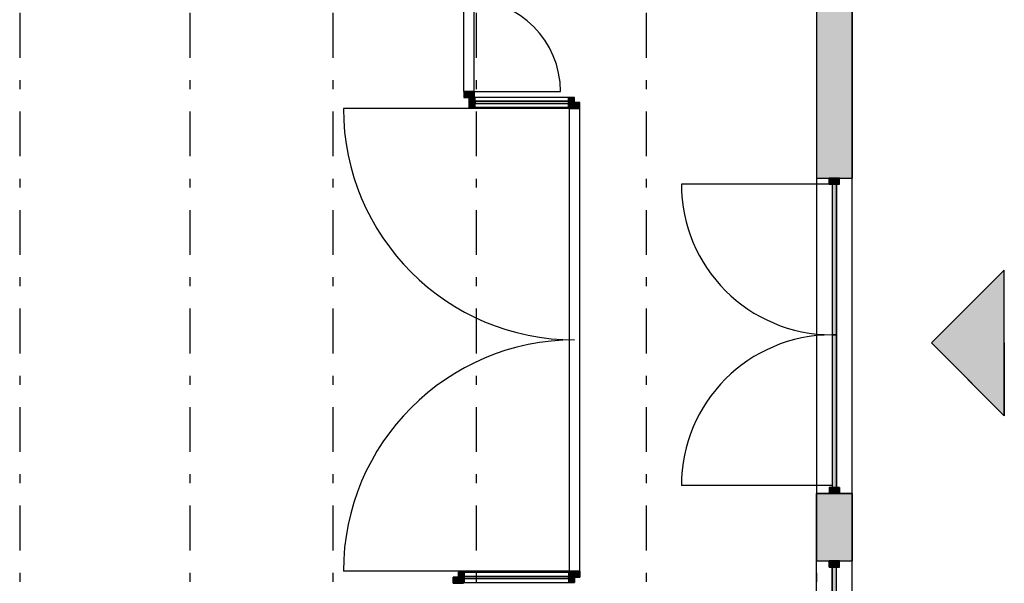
# Model space of a CAD drawing. Extents: x 2 to 87, y -108 to 11.
# Tile 168 of 256: x 40.73 to 51.73, y -45.57 to -39.28. Entities that reach past the tile are written whole.
import ezdxf

# ---------------------------------------------------------------- set-up
doc = ezdxf.new("R2010")
doc.units = 0
doc.header["$MEASUREMENT"] = 0
doc.linetypes.add('DASHDOT', pattern=[1, 0.5, -0.25, 0, -0.25])
for name, color, linetype in [('11', 7, 'CONTINUOUS'), ('2', 7, 'CONTINUOUS'), ('23', 7, 'CONTINUOUS'), ('25', 7, 'CONTINUOUS'), ('3', 7, 'CONTINUOUS'), ('5', 7, 'CONTINUOUS'), ('8', 7, 'CONTINUOUS')]:
    doc.layers.add(name, color=color, linetype=linetype)

# ---------------------------------------------------------------- blocks, each defined once
blk = doc.blocks.new('*N50')
at = {"layer": '3', "color": 62, "linetype": 'Continuous'}
for p, q in [((-0.057, 0.067), (-0.057, 0)), ((-0.057, 0.067), (0.057, 0.067)), ((-0.057, 0), (0.057, 0)), ((0.057, 0.067), (0.057, 0))]:
    blk.add_line(p, q, dxfattribs=at)
for points in [[(-0.057, 0.067), (-0.057, 0.067), (-0.057, 0)], [(-0.057, 0.067), (0.057, 0.067), (0.057, 0)], [(-0.057, 0.067), (-0.057, 0), (0.057, 0)], [(0.057, 0.067), (0.057, 0.067), (0.057, 0)]]:
    blk.add_solid(points, dxfattribs=at)
blk = doc.blocks.new('*N51')
at = {"layer": '11', "color": 62, "linetype": 'Continuous'}
for p, q in [((-0.523, 0.0145), (0.523, 0.0145)), ((-0.523, 0.0145), (-0.523, -0.0105)), ((0.523, 0.0145), (0.523, -0.0105)), ((-0.523, -0.0105), (0.523, -0.0105))]:
    blk.add_line(p, q, dxfattribs=at)
for points in [[(-0.523, 0.0145), (-0.523, 0.0145), (0.523, 0.0145)], [(-0.523, 0.0145), (-0.523, -0.0105), (0.523, -0.0105)], [(-0.523, 0.0145), (0.523, 0.0145), (0.523, -0.0105)], [(-0.523, -0.0105), (-0.523, -0.0105), (0.523, -0.0105)]]:
    blk.add_solid(points, dxfattribs=at)
blk = doc.blocks.new('*N52')
at = {"layer": '3', "color": 62, "linetype": 'Continuous'}
for p, q in [((-0.067, -0.057), (-0.067, 0.057)), ((-0.067, 0.057), (0, 0.057)), ((0, -0.057), (0, 0.057)), ((-0.067, -0.057), (0, -0.057))]:
    blk.add_line(p, q, dxfattribs=at)
for points in [[(-0.067, -0.057), (-0.067, 0.057), (0, 0.057)], [(-0.067, -0.057), (0, -0.057), (0, 0.057)], [(-0.067, 0.057), (-0.067, 0.057), (0, 0.057)], [(-0.067, -0.057), (-0.067, -0.057), (0, -0.057)]]:
    blk.add_solid(points, dxfattribs=at)
blk = doc.blocks.new('*N53')
at = {"layer": '3', "color": 62, "linetype": 'Continuous'}
for p, q in [((0, -0.057), (0, 0.057)), ((0.067, 0.057), (0, 0.057)), ((0.067, -0.057), (0.067, 0.057)), ((0.067, -0.057), (0, -0.057))]:
    blk.add_line(p, q, dxfattribs=at)
for points in [[(0.067, -0.057), (0.067, 0.057), (0, 0.057)], [(0.067, -0.057), (0, -0.057), (0, 0.057)], [(0.067, 0.057), (0.067, 0.057), (0, 0.057)], [(0.067, -0.057), (0.067, -0.057), (0, -0.057)]]:
    blk.add_solid(points, dxfattribs=at)
blk = doc.blocks.new('*N54')
at = {"layer": '3', "color": 62, "linetype": 'Continuous'}
for p, q in [((-0.057, 0.067), (-0.057, 0)), ((-0.057, 0.067), (0.057, 0.067)), ((-0.057, 0), (0.057, 0)), ((0.057, 0.067), (0.057, 0))]:
    blk.add_line(p, q, dxfattribs=at)
for points in [[(-0.057, 0.067), (-0.057, 0.067), (-0.057, 0)], [(-0.057, 0.067), (0.057, 0.067), (0.057, 0)], [(-0.057, 0.067), (-0.057, 0), (0.057, 0)], [(0.057, 0.067), (0.057, 0.067), (0.057, 0)]]:
    blk.add_solid(points, dxfattribs=at)
blk = doc.blocks.new('*N55')
at = {"layer": '3', "color": 62, "linetype": 'Continuous'}
for p, q in [((-0.057, -0.067), (-0.057, 0)), ((-0.057, 0), (0.057, 0)), ((0.057, -0.067), (0.057, 0)), ((-0.057, -0.067), (0.057, -0.067))]:
    blk.add_line(p, q, dxfattribs=at)
for points in [[(-0.057, -0.067), (-0.057, -0.067), (-0.057, 0)], [(-0.057, -0.067), (0.057, -0.067), (0.057, 0)], [(-0.057, -0.067), (-0.057, 0), (0.057, 0)], [(0.057, -0.067), (0.057, -0.067), (0.057, 0)]]:
    blk.add_solid(points, dxfattribs=at)
blk = doc.blocks.new('*N56')
at = {"layer": '11', "color": 62, "linetype": 'Continuous'}
for p, q in [((-0.583, -0.0145), (-0.583, 0.0105)), ((0.583, 0.0105), (-0.583, 0.0105)), ((0.583, -0.0145), (0.583, 0.0105)), ((0.583, -0.0145), (-0.583, -0.0145))]:
    blk.add_line(p, q, dxfattribs=at)
for points in [[(0.583, -0.0145), (0.583, 0.0105), (-0.583, 0.0105)], [(0.583, -0.0145), (-0.583, -0.0145), (-0.583, 0.0105)], [(0.583, 0.0105), (0.583, 0.0105), (-0.583, 0.0105)], [(0.583, -0.0145), (0.583, -0.0145), (-0.583, -0.0145)]]:
    blk.add_solid(points, dxfattribs=at)
blk = doc.blocks.new('*N57')
at = {"layer": '3', "color": 62, "linetype": 'Continuous'}
for p, q in [((0.067, 0.057), (0, 0.057)), ((0, 0.057), (0, -0.057)), ((0.067, 0.057), (0.067, -0.057)), ((0.067, -0.057), (0, -0.057))]:
    blk.add_line(p, q, dxfattribs=at)
for points in [[(0.067, 0.057), (0.067, 0.057), (0, 0.057)], [(0.067, 0.057), (0.067, -0.057), (0, -0.057)], [(0.067, 0.057), (0, 0.057), (0, -0.057)], [(0.067, -0.057), (0.067, -0.057), (0, -0.057)]]:
    blk.add_solid(points, dxfattribs=at)
blk = doc.blocks.new('*N58')
at = {"layer": '3', "color": 62, "linetype": 'Continuous'}
for p, q in [((-0.067, 0.057), (0, 0.057)), ((-0.067, 0.057), (-0.067, -0.057)), ((0, 0.057), (0, -0.057)), ((-0.067, -0.057), (0, -0.057))]:
    blk.add_line(p, q, dxfattribs=at)
for points in [[(-0.067, 0.057), (-0.067, 0.057), (0, 0.057)], [(-0.067, 0.057), (-0.067, -0.057), (0, -0.057)], [(-0.067, 0.057), (0, 0.057), (0, -0.057)], [(-0.067, -0.057), (-0.067, -0.057), (0, -0.057)]]:
    blk.add_solid(points, dxfattribs=at)
blk = doc.blocks.new('*N61')
at = {"layer": '3', "color": 62, "linetype": 'Continuous'}
for p, q in [((-0.057, -0.067), (-0.057, 0)), ((-0.057, 0), (0.057, 0)), ((0.057, -0.067), (0.057, 0)), ((-0.057, -0.067), (0.057, -0.067))]:
    blk.add_line(p, q, dxfattribs=at)
for points in [[(-0.057, -0.067), (-0.057, -0.067), (-0.057, 0)], [(-0.057, -0.067), (0.057, -0.067), (0.057, 0)], [(-0.057, -0.067), (-0.057, 0), (0.057, 0)], [(0.057, -0.067), (0.057, -0.067), (0.057, 0)]]:
    blk.add_solid(points, dxfattribs=at)
blk = doc.blocks.new('*N148')
at = {"layer": '11', "color": 62, "linetype": 'Continuous'}
for p, q in [((0.025, 0.8415), (-0.025, 0.8415)), ((-0.025, 0.8415), (-0.025, -0.7181)), ((0.025, 0.8415), (0.025, -0.8415)), ((-0.025, -0.7181), (-0.025, -0.8415)), ((0.025, -0.8415), (-0.025, -0.8415))]:
    blk.add_line(p, q, dxfattribs=at)
for points in [[(0.025, 0.8415), (-0.025, 0.8415), (-0.025, -0.8415)], [(0.025, 0.8415), (0.025, -0.8415), (-0.025, -0.8415)], [(-0.025, 0.8415), (-0.025, 0.8415), (-0.025, -0.7181)], [(0.025, 0.8415), (0.025, 0.8415), (0.025, -0.8415)], [(-0.025, -0.7181), (-0.025, -0.7181), (-0.025, -0.8415)]]:
    blk.add_solid(points, dxfattribs=at)
blk = doc.blocks.new('*N149')
at = {"layer": '3', "color": 62, "linetype": 'Continuous'}
for p, q in [((-0.057, 0.067), (-0.057, 0)), ((-0.057, 0.067), (0.057, 0.067)), ((-0.057, 0), (0.057, 0)), ((0.057, 0.067), (0.057, 0))]:
    blk.add_line(p, q, dxfattribs=at)
for points in [[(-0.057, 0.067), (-0.057, 0.067), (-0.057, 0)], [(-0.057, 0.067), (0.057, 0.067), (0.057, 0)], [(-0.057, 0.067), (-0.057, 0), (0.057, 0)], [(0.057, 0.067), (0.057, 0.067), (0.057, 0)]]:
    blk.add_solid(points, dxfattribs=at)
blk = doc.blocks.new('*N150')
at = {"layer": '3', "color": 62, "linetype": 'Continuous'}
for p, q in [((-0.057, -0.067), (-0.057, 0)), ((-0.057, 0), (0.057, 0)), ((0.057, -0.067), (0.057, 0)), ((-0.057, -0.067), (0.057, -0.067))]:
    blk.add_line(p, q, dxfattribs=at)
for points in [[(-0.057, -0.067), (-0.057, -0.067), (-0.057, 0)], [(-0.057, -0.067), (0.057, -0.067), (0.057, 0)], [(-0.057, -0.067), (-0.057, 0), (0.057, 0)], [(0.057, -0.067), (0.057, -0.067), (0.057, 0)]]:
    blk.add_solid(points, dxfattribs=at)
blk = doc.blocks.new('*N151')
at = {"layer": '11', "color": 62, "linetype": 'Continuous'}
for p, q in [((0.025, 0.8515), (-0.025, 0.8515)), ((-0.025, 0.8515), (-0.025, -0.8515)), ((0.025, 0.8515), (0.025, -0.8515)), ((0.025, -0.8515), (-0.025, -0.8515))]:
    blk.add_line(p, q, dxfattribs=at)
for points in [[(0.025, 0.8515), (-0.025, 0.8515), (-0.025, -0.8515)], [(0.025, 0.8515), (0.025, -0.8515), (-0.025, -0.8515)], [(-0.025, 0.8515), (-0.025, 0.8515), (-0.025, -0.8515)], [(0.025, 0.8515), (0.025, 0.8515), (0.025, -0.8515)]]:
    blk.add_solid(points, dxfattribs=at)
blk = doc.blocks.new('*N152')
at = {"layer": '11', "color": 62, "linetype": 'Continuous'}
for p, q in [((-0.025, -0.583), (-0.025, 0.583)), ((-0.025, 0.583), (0.025, 0.583)), ((0.025, -0.583), (0.025, 0.583)), ((-0.025, -0.583), (0.025, -0.583))]:
    blk.add_line(p, q, dxfattribs=at)
for points in [[(-0.025, -0.583), (-0.025, -0.583), (-0.025, 0.583)], [(-0.025, -0.583), (0.025, -0.583), (0.025, 0.583)], [(-0.025, -0.583), (-0.025, 0.583), (0.025, 0.583)], [(0.025, -0.583), (0.025, -0.583), (0.025, 0.583)]]:
    blk.add_solid(points, dxfattribs=at)
blk = doc.blocks.new('*N522')
at = {"layer": '3', "color": 62, "linetype": 'Continuous'}
for p, q in [((0.057, 0), (-0.057, 0)), ((-0.057, -0.067), (-0.057, 0)), ((0.057, -0.067), (0.057, 0)), ((0.057, -0.067), (-0.057, -0.067))]:
    blk.add_line(p, q, dxfattribs=at)
for points in [[(0.057, -0.067), (-0.057, -0.067), (-0.057, 0)], [(0.057, -0.067), (0.057, 0), (-0.057, 0)], [(-0.057, -0.067), (-0.057, -0.067), (-0.057, 0)], [(0.057, -0.067), (0.057, -0.067), (0.057, 0)]]:
    blk.add_solid(points, dxfattribs=at)

msp = doc.modelspace()

# ---------------------------------------------------------------- linework, layer by layer
at = {"layer": '11', "color": 62, "linetype": 'Continuous'}
for p, q in [((46.8606, -40.193), (45.8146, -40.193)), ((45.8146, -40.193), (45.8146, -40.218)), ((45.8146, -40.218), (46.8606, -40.218)), ((46.8606, -40.218), (46.8606, -40.193)), ((49.8026, -41.1176), (49.8026, -42.8006)), ((49.8526, -41.1176), (49.8026, -41.1176)), ((49.8526, -42.8006), (49.8526, -41.1176)), ((49.8026, -42.8006), (49.8526, -42.8006)), ((49.8026, -42.8006), (49.8026, -44.5036)), ((49.8526, -42.8006), (49.8026, -42.8006)), ((49.8526, -44.5036), (49.8526, -42.8006)), ((49.8026, -44.5036), (49.8526, -44.5036)), ((49.8526, -45.3926), (49.8026, -45.3926)), ((49.8026, -45.3926), (49.8026, -46.5586)), ((49.8526, -46.5586), (49.8526, -45.3926)), ((46.8606, -45.497), (45.6946, -45.497)), ((45.6946, -45.497), (45.6946, -45.522)), ((45.6946, -45.522), (46.8606, -45.522)), ((46.8606, -45.522), (46.8606, -45.497))]:
    msp.add_line(p, q, dxfattribs=at)
at = {"layer": '2', "color": 62, "linetype": 'Continuous'}
for p, q in [((49.6276, -32.7487), (49.6276, -44.5706)), ((50.0276, -44.5706), (50.0276, -32.7487)), ((49.6276, -41.0506), (50.0276, -41.0506)), ((50.0276, -44.5706), (49.6276, -44.5706)), ((49.6276, -47.3575), (49.6276, -44.5706)), ((50.0276, -84.2921), (50.0276, -44.5706)), ((49.6276, -45.3256), (50.0276, -45.3256))]:
    msp.add_line(p, q, dxfattribs=at)
at = {"layer": '23', "color": 62, "linetype": 'Continuous'}
for p, q in [((51.7276, -42.0795), (50.9155, -42.8915)), ((51.7276, -42.8915), (51.7276, -42.0795)), ((50.9155, -42.8915), (51.0122, -42.9882)), ((51.7276, -42.8915), (51.7276, -42.9882)), ((51.7276, -43.7036), (51.0122, -42.9882)), ((51.7276, -42.9882), (51.7276, -43.7036))]:
    msp.add_line(p, q, dxfattribs=at)
for points in [[(51.7276, -42.0795), (50.9155, -42.8915), (51.7276, -42.8915)], [(50.9155, -42.8915), (51.0122, -42.9882), (51.7276, -42.9882)], [(50.9155, -42.8915), (51.7276, -42.8915), (51.7276, -42.9882)], [(51.0122, -42.9882), (51.7276, -42.9882), (51.7276, -43.7036)]]:
    msp.add_solid(points, dxfattribs=at)
at = {"layer": '25', "color": 62, "linetype": 'Continuous'}
for p, q in [((49.6276, -38.59), (49.6276, -41.0506)), ((50.0276, -38.59), (50.0276, -41.0506)), ((49.6276, -41.0506), (50.0276, -41.0506)), ((49.6276, -44.5706), (50.0276, -44.5706)), ((49.6276, -44.5706), (49.6276, -45.3256)), ((50.0276, -44.5706), (50.0276, -45.3256)), ((49.6276, -45.3256), (50.0276, -45.3256))]:
    msp.add_line(p, q, dxfattribs=at)
for points in [[(49.6276, -38.59), (49.6276, -41.0506), (50.0276, -41.0506)], [(49.6276, -38.59), (50.0276, -38.59), (50.0276, -41.0506)], [(49.6276, -41.0506), (49.6276, -41.0506), (50.0276, -41.0506)], [(49.6276, -44.5706), (49.6276, -44.5706), (50.0276, -44.5706)], [(49.6276, -44.5706), (49.6276, -45.3256), (50.0276, -45.3256)], [(49.6276, -44.5706), (50.0276, -44.5706), (50.0276, -45.3256)], [(49.6276, -45.3256), (49.6276, -45.3256), (50.0276, -45.3256)]]:
    msp.add_solid(points, dxfattribs=at)
at = {"layer": '3', "color": 62, "linetype": 'Continuous'}
for p, q in [((45.6906, -40.0835), (45.6906, -38.0403)), ((45.8046, -40.0835), (45.8046, -38.0403)), ((45.6906, -40.0835), (45.6906, -40.1505)), ((45.8046, -40.0835), (45.6906, -40.0835)), ((45.8046, -40.1505), (45.8046, -40.0835)), ((45.6906, -40.1505), (45.8046, -40.1505)), ((45.8146, -40.1505), (45.7476, -40.1505)), ((45.7476, -40.1505), (45.7476, -40.2645)), ((46.8606, -40.1505), (45.8146, -40.1505)), ((45.8146, -40.2645), (45.8146, -40.1505)), ((46.9276, -40.1505), (46.8606, -40.1505)), ((46.8606, -40.1505), (46.8606, -40.2645)), ((46.8706, -40.2075), (46.8706, -40.2745)), ((46.9846, -40.2075), (46.8706, -40.2075)), ((46.9276, -40.2645), (46.9276, -40.1505)), ((46.9846, -40.2745), (46.9846, -40.2075)), ((45.7476, -40.2645), (45.8146, -40.2645)), ((46.8606, -40.2645), (45.8146, -40.2645)), ((46.8606, -40.2645), (46.9276, -40.2645)), ((46.8706, -45.4405), (46.8706, -40.2745)), ((46.8706, -40.2745), (46.9846, -40.2745)), ((46.9846, -45.4405), (46.9846, -40.2745)), ((49.7706, -41.0506), (49.7706, -41.1176)), ((49.8846, -41.0506), (49.7706, -41.0506)), ((49.7706, -41.1176), (49.8846, -41.1176)), ((49.8846, -41.1176), (49.8846, -41.0506)), ((49.7706, -44.5036), (49.7706, -44.5706)), ((49.8846, -44.5036), (49.7706, -44.5036)), ((49.8846, -44.5706), (49.8846, -44.5036)), ((49.7706, -44.5706), (49.8846, -44.5706)), ((49.8846, -45.3256), (49.7706, -45.3256)), ((49.7706, -45.3256), (49.7706, -45.3926)), ((49.7706, -45.3926), (49.8846, -45.3926)), ((49.8846, -45.3926), (49.8846, -45.3256)), ((45.5706, -45.5075), (45.5706, -45.5745)), ((45.6846, -45.5075), (45.5706, -45.5075)), ((45.6946, -45.4505), (45.6276, -45.4505)), ((45.6276, -45.4505), (45.6276, -45.5645)), ((45.6846, -45.5745), (45.6846, -45.5075)), ((45.6946, -45.4505), (46.8606, -45.4505)), ((45.6946, -45.5645), (45.6946, -45.4505)), ((46.9276, -45.4505), (46.8606, -45.4505)), ((46.8606, -45.4505), (46.8606, -45.5645)), ((46.8706, -45.4405), (46.8706, -45.5075)), ((46.9846, -45.4405), (46.8706, -45.4405)), ((46.8706, -45.5075), (46.9846, -45.5075)), ((46.9276, -45.5645), (46.9276, -45.4505)), ((46.9846, -45.5075), (46.9846, -45.4405)), ((45.6276, -45.5645), (45.6946, -45.5645)), ((45.6946, -45.5645), (46.8606, -45.5645)), ((46.8606, -45.5645), (46.9276, -45.5645))]:
    msp.add_line(p, q, dxfattribs=at)
at = {"layer": '5', "color": 7, "linetype": 'DASHDOT'}
for p, q in [((40.7276, -7.3075), (40.7276, -96.5075)), ((42.6276, -7.3075), (42.6276, -96.5075)), ((44.2276, -7.3075), (44.2276, -96.5075)), ((45.8276, -7.3075), (45.8276, -96.5075)), ((47.7276, -7.3075), (47.7276, -96.5075)), ((49.6276, -7.3075), (49.6276, -96.5075))]:
    msp.add_line(p, q, dxfattribs=at)
at = {"layer": '5', "color": 62, "linetype": 'Continuous'}
for p, q in [((49.8026, -41.1176), (48.1196, -41.1176)), ((51.7276, -42.0795), (50.9155, -42.8915)), ((51.7276, -43.7036), (51.7276, -42.0795)), ((50.9155, -42.8915), (51.7276, -43.7036)), ((49.8026, -44.4836), (48.1196, -44.4836))]:
    msp.add_line(p, q, dxfattribs=at)
for centre, start, end in [((49.8026, -41.1176), 180, 270), ((49.8026, -44.4836), 90, 180)]:
    msp.add_arc(centre, 1.683, start, end, dxfattribs=at)
at = {"layer": '8', "color": 62, "linetype": 'Continuous'}
for p, q in [((45.7476, -40.0835), (46.7692, -40.0835)), ((46.9276, -40.2745), (44.3446, -40.2745)), ((46.9276, -45.4405), (44.3446, -45.4405))]:
    msp.add_line(p, q, dxfattribs=at)
for centre, radius, start, end in [((45.7476, -40.0835), 1.0216, 360, 90), ((46.9276, -40.2745), 2.583, 180, 270), ((46.9276, -45.4405), 2.583, 90, 180)]:
    msp.add_arc(centre, radius, start, end, dxfattribs=at)

# ---------------------------------------------------------------- block references
at = {"layer": '11', "color": 62, "linetype": 'Continuous'}
for name, p in [('*N51', (46.3376, -40.2075)), ('*N148', (49.8276, -41.9591)), ('*N151', (49.8276, -43.6521)), ('*N152', (49.8276, -45.9756)), ('*N56', (46.2776, -45.5075))]:
    msp.add_blockref(name, p, dxfattribs=at)
at = {"layer": '3', "color": 62, "linetype": 'Continuous'}
for name, p in [('*N50', (45.7476, -40.1505)), ('*N53', (45.7476, -40.2075)), ('*N52', (46.9276, -40.2075)), ('*N55', (46.9276, -40.2075)), ('*N150', (49.8276, -41.0506)), ('*N149', (49.8276, -44.5706)), ('*N522', (49.8276, -45.3256)), ('*N61', (45.6276, -45.5075)), ('*N57', (45.6276, -45.5075)), ('*N58', (46.9276, -45.5075)), ('*N54', (46.9276, -45.5075))]:
    msp.add_blockref(name, p, dxfattribs=at)

doc.saveas('drawing.dxf')
